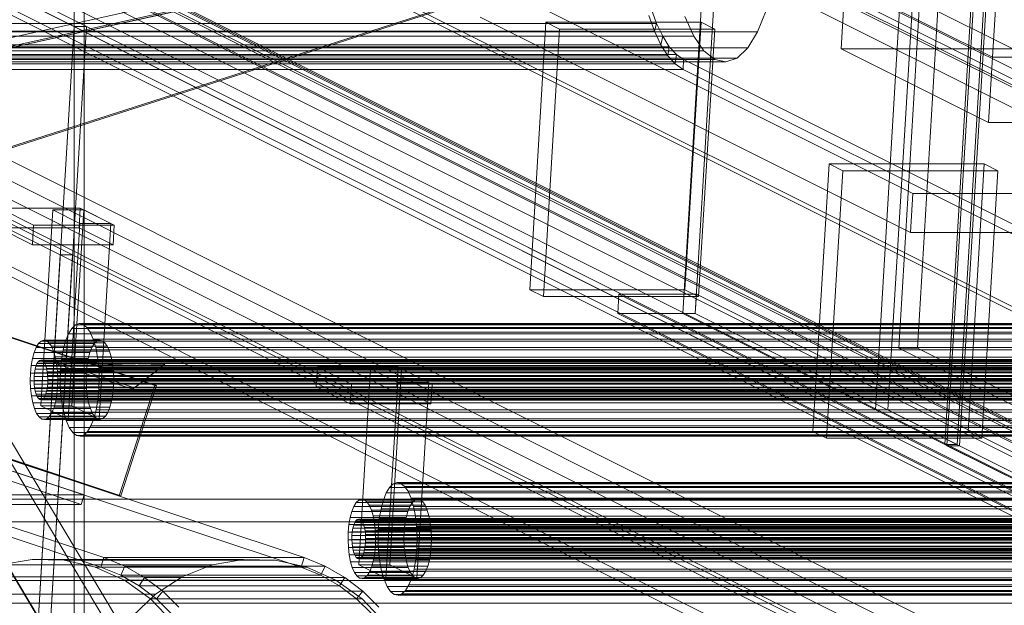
# Model space of a CAD drawing. Header units: millimetres. Extents: x -4395 to 65662, y -65530 to 6847.
# Tile 104 of 256: x 2561 to 2858, y -52673 to -52496. Entities that reach past the tile are written whole.
import ezdxf

# ---------------------------------------------------------------- set-up
doc = ezdxf.new("R2010")
doc.units = ezdxf.units.MM
for name, color, linetype, lineweight in [('R33_DET_lateral_C05', 7, 'Continuous', 0), ('R33_DET_lateral_C06', 7, 'Continuous', 0), ('R33_DET_lateral_C07', 7, 'Continuous', 0), ('R33_DET_lateral_fines-r33-C07-receiver', 7, 'Continuous', 0)]:
    doc.layers.add(name, color=color, linetype=linetype, lineweight=lineweight)

msp = doc.modelspace()

# ---------------------------------------------------------------- linework, layer by layer
at = {"layer": 'R33_DET_lateral_C05'}
for p, q in [((2577, -51852), (2577, -52988)), ((2580, -52988), (2580, -51852))]:
    msp.add_line(p, q, dxfattribs=at)
at = {"layer": 'R33_DET_lateral_C06'}
for p, q in [((2915.903, -52612.032), (2456.966, -52382.563)), ((2459.779, -52382.563), (2918.716, -52612.032)), ((2854.422, -52507.561), (2860.958, -52399.183)), ((2939.043, -52656.782), (2439.043, -52406.782)), ((2438.865, -52409.737), (2938.865, -52659.737)), ((2454.886, -52417.047), (2913.823, -52646.516)), ((2916.636, -52646.516), (2457.7, -52417.047)), ((2914.912, -52647.761), (2462.819, -52421.714)), ((2462.64, -52424.67), (2914.733, -52650.716)), ((2875.397, -52645.583), (2443.836, -52429.803)), ((2484.159, -52429.803), (2915.721, -52645.583)), ((2819.076, -52614.045), (2830.188, -52429.803)), ((2822.827, -52614.045), (2833.939, -52429.803)), ((2443.479, -52435.714), (2875.041, -52651.495)), ((2915.364, -52651.495), (2483.803, -52435.714)), ((2871.646, -52645.583), (2461.699, -52440.61)), ((2485.143, -52440.61), (2895.09, -52645.583)), ((2851.118, -52440.268), (2840.006, -52624.51)), ((2840.69, -52624.852), (2851.803, -52440.61)), ((2843.757, -52624.51), (2854.869, -52440.268)), ((2844.441, -52624.852), (2855.554, -52440.61)), ((2461.343, -52446.521), (2871.29, -52651.495)), ((2576.962, -52498.241), (2474.304, -52446.912)), ((2478.055, -52446.912), (2580.713, -52498.241)), ((2894.734, -52651.495), (2484.786, -52446.521)), ((2926.194, -52734.77), (2378.287, -52460.817)), ((2401.731, -52460.817), (2949.638, -52734.77)), ((3296.605, -52734.77), (2748.698, -52460.817)), ((2772.142, -52460.817), (3320.049, -52734.77)), ((2826.125, -52595.395), (2834.147, -52462.385)), ((2831.751, -52595.395), (2839.774, -52462.385)), ((2377.931, -52466.728), (2925.838, -52740.682)), ((2949.282, -52740.682), (2401.374, -52466.728)), ((2748.342, -52466.728), (3296.249, -52740.682)), ((3319.692, -52740.682), (2771.785, -52466.728)), ((2760.903, -52584.959), (2767.856, -52469.684)), ((2764.654, -52584.959), (2771.607, -52469.684)), ((3315.763, -52743.638), (2767.856, -52469.684)), ((2771.607, -52469.684), (3319.514, -52743.638)), ((2700.332, -52483.636), (2830.365, -52548.653)), ((2808.748, -52505.023), (2809.937, -52485.318)), ((2809.937, -52485.318), (2854.422, -52507.561)), ((2751.333, -52492.875), (2752.978, -52497.385)), ((2786.059, -52493.482), (2783.481, -52499.883)), ((2752.978, -52497.385), (2424.766, -52497.385)), ((2829.652, -52560.476), (2699.618, -52495.459)), ((2714.648, -52577.773), (2719.521, -52496.982)), ((2766.408, -52496.982), (2719.521, -52496.982)), ((2719.521, -52496.982), (2723.627, -52499.035)), ((2752.31, -52499.688), (2750.567, -52494.907)), ((2752.31, -52499.688), (2752.978, -52497.385)), ((2752.978, -52497.385), (2754.813, -52501.239)), ((2764.191, -52501.239), (2761.507, -52495.208)), ((2761.535, -52577.773), (2766.408, -52496.982)), ((2770.514, -52499.035), (2766.408, -52496.982)), ((2424.098, -52499.688), (2752.31, -52499.688)), ((2436.514, -52499.883), (2783.481, -52499.883)), ((2565.85, -52682.484), (2576.962, -52498.241)), ((2569.601, -52682.484), (2580.713, -52498.241)), ((2871.646, -52645.583), (2576.962, -52498.241)), ((2576.962, -52498.241), (2580.713, -52498.241)), ((2580.713, -52498.241), (2875.397, -52645.583)), ((2718.754, -52579.826), (2723.627, -52499.035)), ((2723.627, -52499.035), (2770.514, -52499.035)), ((2754.256, -52503.773), (2752.31, -52499.688)), ((2770.514, -52499.035), (2765.642, -52579.826)), ((2783.481, -52499.883), (2780.519, -52504.713)), ((2417.224, -52501.239), (2764.191, -52501.239)), ((2754.813, -52501.239), (2426.601, -52501.239)), ((2754.256, -52503.773), (2754.813, -52501.239)), ((2754.813, -52501.239), (2756.808, -52504.37)), ((2767.231, -52505.647), (2764.191, -52501.239)), ((2420.264, -52505.647), (2767.231, -52505.647)), ((2426.044, -52503.773), (2754.256, -52503.773)), ((2756.808, -52504.37), (2428.596, -52504.37)), ((2433.552, -52504.713), (2780.519, -52504.713)), ((2756.37, -52507.092), (2754.256, -52503.773)), ((2756.37, -52507.092), (2756.808, -52504.37)), ((2756.808, -52504.37), (2758.927, -52506.725)), ((2770.512, -52508.263), (2767.231, -52505.647)), ((2780.519, -52504.713), (2777.286, -52507.787)), ((2853.233, -52527.266), (2808.748, -52505.023)), ((2808.748, -52505.023), (2921.278, -52505.023)), ((2423.545, -52508.263), (2770.512, -52508.263)), ((2426.94, -52508.985), (2773.907, -52508.985)), ((2428.158, -52507.092), (2756.37, -52507.092)), ((2430.319, -52507.787), (2777.286, -52507.787)), ((2430.404, -52509.588), (2758.616, -52509.588)), ((2758.927, -52506.725), (2430.715, -52506.725)), ((2932.923, -52758.263), (2432.923, -52508.263)), ((2432.923, -52508.263), (2761.135, -52508.263)), ((2758.616, -52509.588), (2756.37, -52507.092)), ((2758.616, -52509.588), (2758.927, -52506.725)), ((2760.957, -52511.218), (2758.616, -52509.588)), ((2758.927, -52506.725), (2761.135, -52508.263)), ((2760.957, -52511.218), (2761.135, -52508.263)), ((2761.135, -52508.263), (3261.135, -52758.263)), ((2773.907, -52508.985), (2770.512, -52508.263)), ((2777.286, -52507.787), (2773.907, -52508.985)), ((2853.233, -52527.266), (2854.422, -52507.561)), ((2854.422, -52507.561), (2966.951, -52507.561)), ((2760.957, -52511.218), (2432.744, -52511.218)), ((2432.744, -52511.218), (2932.744, -52761.218)), ((3260.957, -52761.218), (2760.957, -52511.218)), ((2572.802, -52567.209), (2470.145, -52515.88)), ((2566.206, -52676.572), (2470.145, -52515.88)), ((2473.896, -52515.88), (2576.553, -52567.209)), ((2493.588, -52515.88), (2589.65, -52676.572)), ((2569.601, -52682.484), (2473.539, -52521.792)), ((2589.294, -52682.484), (2493.232, -52521.792)), ((2965.763, -52527.266), (2853.233, -52527.266)), ((2800.196, -52620.547), (2805.069, -52539.756)), ((2804.302, -52622.6), (2809.175, -52541.809)), ((2851.956, -52539.756), (2805.069, -52539.756)), ((2805.069, -52539.756), (2809.175, -52541.809)), ((2809.175, -52541.809), (2856.063, -52541.809)), ((2847.083, -52620.547), (2851.956, -52539.756)), ((2856.063, -52541.809), (2851.19, -52622.6)), ((2856.063, -52541.809), (2851.956, -52539.756)), ((2829.652, -52560.476), (2830.365, -52548.653)), ((2830.365, -52548.653), (3139.822, -52548.653)), ((2564.755, -52558.265), (2554.489, -52553.132)), ((2554.489, -52553.132), (2578.871, -52553.132)), ((2566.954, -52612.761), (2570.52, -52553.645)), ((2578.732, -52557.752), (2570.52, -52553.645)), ((2570.52, -52553.645), (2579.897, -52553.645)), ((2576.332, -52612.761), (2579.897, -52553.645)), ((2578.514, -52559.044), (2578.871, -52553.132)), ((2578.871, -52553.132), (2589.136, -52558.265)), ((2579.897, -52553.645), (2588.11, -52557.752)), ((2578.514, -52559.044), (2554.133, -52559.044)), ((2554.133, -52559.044), (2564.398, -52564.176)), ((2564.755, -52558.265), (2564.398, -52564.176)), ((2589.136, -52558.265), (2564.755, -52558.265)), ((2578.732, -52557.752), (2575.167, -52616.867)), ((2588.78, -52564.176), (2578.514, -52559.044)), ((2588.11, -52557.752), (2578.732, -52557.752)), ((2584.544, -52616.867), (2588.11, -52557.752)), ((2588.78, -52564.176), (2589.136, -52558.265)), ((3139.109, -52560.476), (2829.652, -52560.476)), ((2564.398, -52564.176), (2588.78, -52564.176)), ((2565.85, -52682.484), (2572.802, -52567.209)), ((2569.601, -52682.484), (2576.553, -52567.209)), ((2925.66, -52743.638), (2572.802, -52567.209)), ((2572.802, -52567.209), (2576.553, -52567.209)), ((2576.553, -52567.209), (2929.411, -52743.638)), ((2718.754, -52579.826), (2714.648, -52577.773)), ((2714.648, -52577.773), (2761.535, -52577.773)), ((2761.535, -52577.773), (2765.642, -52579.826)), ((2765.642, -52579.826), (2718.754, -52579.826)), ((2741.211, -52584.959), (2741.567, -52579.047)), ((3289.474, -52853.001), (2741.567, -52579.047)), ((2741.567, -52579.047), (2765.011, -52579.047)), ((2764.654, -52584.959), (2765.011, -52579.047)), ((2765.011, -52579.047), (3312.918, -52853.001)), ((2764.654, -52584.959), (2741.211, -52584.959)), ((2741.211, -52584.959), (3289.118, -52858.912)), ((2764.654, -52584.959), (2760.903, -52584.959)), ((2760.903, -52584.959), (3308.81, -52858.912)), ((3312.561, -52858.912), (2764.654, -52584.959)), ((2576.296, -52589.419), (2575.289, -52591.061)), ((2577.395, -52588.374), (2576.296, -52589.419)), ((2576.296, -52589.419), (2918.574, -52589.419)), ((2578.544, -52587.966), (2577.395, -52588.374)), ((2577.395, -52588.374), (2919.673, -52588.374)), ((2579.698, -52588.212), (2578.544, -52587.966)), ((2578.544, -52587.966), (2920.822, -52587.966)), ((2580.814, -52589.101), (2579.698, -52588.212)), ((2579.698, -52588.212), (2921.976, -52588.212)), ((2581.847, -52590.6), (2580.814, -52589.101)), ((2580.814, -52589.101), (2923.092, -52589.101)), ((2575.289, -52591.061), (2574.412, -52593.237)), ((2575.289, -52591.061), (2917.567, -52591.061)), ((2582.76, -52592.651), (2581.847, -52590.6)), ((2581.847, -52590.6), (2924.126, -52590.6)), ((2583.516, -52595.174), (2582.76, -52592.651)), ((2582.76, -52592.651), (2925.038, -52592.651)), ((2565.505, -52595.149), (2564.886, -52596.686)), ((2566.215, -52593.99), (2565.505, -52595.149)), ((2565.505, -52595.149), (2582.384, -52595.149)), ((2566.991, -52593.252), (2566.215, -52593.99)), ((2566.215, -52593.99), (2583.095, -52593.99)), ((2567.802, -52592.965), (2566.991, -52593.252)), ((2566.991, -52593.252), (2583.871, -52593.252)), ((2568.617, -52593.138), (2567.802, -52592.965)), ((2567.802, -52592.965), (2584.682, -52592.965)), ((2569.404, -52593.766), (2568.617, -52593.138)), ((2568.617, -52593.138), (2585.496, -52593.138)), ((2570.134, -52594.824), (2569.404, -52593.766)), ((2569.404, -52593.766), (2586.284, -52593.766)), ((2570.778, -52596.271), (2570.134, -52594.824)), ((2570.134, -52594.824), (2587.014, -52594.824)), ((2574.412, -52593.237), (2573.7, -52595.864)), ((2574.412, -52593.237), (2916.691, -52593.237)), ((2581.765, -52596.686), (2582.384, -52595.149)), ((2582.384, -52595.149), (2583.095, -52593.99)), ((2583.095, -52593.99), (2583.871, -52593.252)), ((2584.086, -52598.074), (2583.516, -52595.174)), ((2583.516, -52595.174), (2925.794, -52595.174)), ((2583.871, -52593.252), (2584.682, -52592.965)), ((2584.682, -52592.965), (2585.496, -52593.138)), ((2585.496, -52593.138), (2586.284, -52593.766)), ((2586.284, -52593.766), (2587.014, -52594.824)), ((2587.014, -52594.824), (2587.658, -52596.271)), ((2831.751, -52595.395), (2826.125, -52595.395)), ((2826.125, -52595.395), (2863.766, -52614.215)), ((2869.393, -52614.215), (2831.751, -52595.395)), ((2564.383, -52598.54), (2564.016, -52600.641)), ((2564.886, -52596.686), (2564.383, -52598.54)), ((2564.383, -52598.54), (2581.262, -52598.54)), ((2564.886, -52596.686), (2581.765, -52596.686)), ((2571.312, -52598.053), (2570.778, -52596.271)), ((2570.778, -52596.271), (2587.658, -52596.271)), ((2571.714, -52600.1), (2571.312, -52598.053)), ((2571.312, -52598.053), (2588.191, -52598.053)), ((2573.7, -52595.864), (2573.18, -52598.841)), ((2573.7, -52595.864), (2915.978, -52595.864)), ((2580.895, -52600.641), (2581.262, -52598.54)), ((2581.262, -52598.54), (2581.765, -52596.686)), ((2584.449, -52601.239), (2584.086, -52598.074)), ((2584.086, -52598.074), (2926.364, -52598.074)), ((2587.658, -52596.271), (2588.191, -52598.053)), ((2588.191, -52598.053), (2588.594, -52600.1)), ((2564.016, -52600.641), (2563.798, -52602.908)), ((2564.016, -52600.641), (2580.895, -52600.641)), ((2565.206, -52601.751), (2565.022, -52602.801)), ((2565.457, -52600.823), (2565.206, -52601.751)), ((2565.206, -52601.751), (2930.928, -52601.751)), ((2565.766, -52600.055), (2565.457, -52600.823)), ((2565.457, -52600.823), (2931.179, -52600.823)), ((2566.122, -52599.476), (2565.766, -52600.055)), ((2565.766, -52600.055), (2931.488, -52600.055)), ((2566.51, -52599.107), (2566.122, -52599.476)), ((2566.122, -52599.476), (2931.844, -52599.476)), ((2566.915, -52598.963), (2566.51, -52599.107)), ((2566.51, -52599.107), (2932.232, -52599.107)), ((2567.323, -52599.05), (2566.915, -52598.963)), ((2566.915, -52598.963), (2932.637, -52598.963)), ((2567.716, -52599.364), (2567.323, -52599.05)), ((2567.323, -52599.05), (2933.045, -52599.05)), ((2568.081, -52599.893), (2567.716, -52599.364)), ((2567.716, -52599.364), (2933.438, -52599.364)), ((2568.403, -52600.616), (2568.081, -52599.893)), ((2568.081, -52599.893), (2933.803, -52599.893)), ((2568.67, -52601.507), (2568.403, -52600.616)), ((2568.403, -52600.616), (2934.125, -52600.616)), ((2568.871, -52602.531), (2568.67, -52601.507)), ((2568.67, -52601.507), (2934.392, -52601.507)), ((2571.971, -52602.334), (2571.714, -52600.1)), ((2571.714, -52600.1), (2588.594, -52600.1)), ((2573.18, -52598.841), (2572.871, -52602.053)), ((2573.18, -52598.841), (2915.458, -52598.841)), ((2580.677, -52602.908), (2580.895, -52600.641)), ((2584.591, -52604.546), (2584.449, -52601.239)), ((2584.449, -52601.239), (2926.727, -52601.239)), ((2588.594, -52600.1), (2588.85, -52602.334)), ((2650.146, -52607.05), (2650.502, -52601.139)), ((2660.768, -52606.272), (2650.502, -52601.139)), ((2650.502, -52601.139), (2674.884, -52601.139)), ((2662.967, -52660.767), (2666.533, -52601.652)), ((2674.746, -52605.758), (2666.533, -52601.652)), ((2666.533, -52601.652), (2675.91, -52601.652)), ((2672.345, -52660.767), (2675.91, -52601.652)), ((2674.527, -52607.05), (2674.884, -52601.139)), ((2674.884, -52601.139), (2685.15, -52606.272)), ((2675.91, -52601.652), (2684.123, -52605.758)), ((2563.798, -52602.908), (2563.737, -52605.254)), ((2580.677, -52602.908), (2563.798, -52602.908)), ((2564.913, -52603.935), (2564.883, -52605.108)), ((2565.022, -52602.801), (2564.913, -52603.935)), ((2930.635, -52603.935), (2564.913, -52603.935)), ((2565.022, -52602.801), (2930.744, -52602.801)), ((2568.999, -52603.647), (2568.871, -52602.531)), ((2568.871, -52602.531), (2934.593, -52602.531)), ((2569.049, -52604.815), (2568.999, -52603.647)), ((2568.999, -52603.647), (2934.721, -52603.647)), ((2572.07, -52604.668), (2571.971, -52602.334)), ((2571.971, -52602.334), (2588.85, -52602.334)), ((2572.01, -52607.014), (2572.07, -52604.668)), ((2572.07, -52604.668), (2588.95, -52604.668)), ((2572.871, -52602.053), (2572.785, -52605.376)), ((2915.149, -52602.053), (2572.871, -52602.053)), ((2580.617, -52605.254), (2580.677, -52602.908)), ((2584.505, -52607.87), (2584.591, -52604.546)), ((2584.591, -52604.546), (2926.869, -52604.546)), ((2588.85, -52602.334), (2588.95, -52604.668)), ((2588.95, -52604.668), (2588.89, -52607.014)), ((2563.737, -52605.254), (2563.837, -52607.589)), ((2563.737, -52605.254), (2580.617, -52605.254)), ((2563.837, -52607.589), (2564.093, -52609.823)), ((2563.837, -52607.589), (2580.717, -52607.589)), ((2564.883, -52605.108), (2564.933, -52606.275)), ((2564.883, -52605.108), (2930.605, -52605.108)), ((2564.933, -52606.275), (2565.061, -52607.392)), ((2564.933, -52606.275), (2930.655, -52606.275)), ((2565.061, -52607.392), (2565.262, -52608.415)), ((2565.061, -52607.392), (2930.783, -52607.392)), ((2568.727, -52608.172), (2568.91, -52607.121)), ((2568.91, -52607.121), (2569.019, -52605.988)), ((2568.91, -52607.121), (2934.632, -52607.121)), ((2569.019, -52605.988), (2569.049, -52604.815)), ((2569.019, -52605.988), (2934.741, -52605.988)), ((2569.049, -52604.815), (2934.771, -52604.815)), ((2571.792, -52609.281), (2572.01, -52607.014)), ((2572.01, -52607.014), (2588.89, -52607.014)), ((2572.785, -52605.376), (2572.927, -52608.684)), ((2572.785, -52605.376), (2915.064, -52605.376)), ((2580.717, -52607.589), (2580.617, -52605.254)), ((2580.973, -52609.823), (2580.717, -52607.589)), ((2588.89, -52607.014), (2588.672, -52609.281)), ((2674.527, -52607.05), (2650.146, -52607.05)), ((2650.146, -52607.05), (2660.412, -52612.183)), ((2660.768, -52606.272), (2660.412, -52612.183)), ((2685.15, -52606.272), (2660.768, -52606.272)), ((2674.746, -52605.758), (2671.18, -52664.874)), ((2684.793, -52612.183), (2674.527, -52607.05)), ((2684.123, -52605.758), (2674.746, -52605.758)), ((2680.558, -52664.874), (2684.123, -52605.758)), ((2684.793, -52612.183), (2685.15, -52606.272)), ((2564.093, -52609.823), (2564.496, -52611.87)), ((2564.093, -52609.823), (2580.973, -52609.823)), ((2565.262, -52608.415), (2565.529, -52609.306)), ((2565.262, -52608.415), (2930.984, -52608.415)), ((2565.529, -52609.306), (2565.851, -52610.03)), ((2565.529, -52609.306), (2931.251, -52609.306)), ((2565.851, -52610.03), (2566.216, -52610.559)), ((2565.851, -52610.03), (2931.573, -52610.03)), ((2566.216, -52610.559), (2566.61, -52610.873)), ((2566.216, -52610.559), (2931.938, -52610.559)), ((2567.422, -52610.816), (2567.81, -52610.447)), ((2567.81, -52610.447), (2568.166, -52609.867)), ((2567.81, -52610.447), (2933.532, -52610.447)), ((2568.166, -52609.867), (2568.475, -52609.099)), ((2568.166, -52609.867), (2933.888, -52609.867)), ((2568.475, -52609.099), (2568.727, -52608.172)), ((2568.475, -52609.099), (2934.197, -52609.099)), ((2568.727, -52608.172), (2934.449, -52608.172)), ((2571.425, -52611.383), (2571.792, -52609.281)), ((2571.792, -52609.281), (2588.672, -52609.281)), ((2572.927, -52608.684), (2573.29, -52611.848)), ((2572.927, -52608.684), (2915.205, -52608.684)), ((2581.376, -52611.87), (2580.973, -52609.823)), ((2584.196, -52611.082), (2584.505, -52607.87)), ((2584.505, -52607.87), (2926.784, -52607.87)), ((2588.672, -52609.281), (2588.304, -52611.383)), ((2564.496, -52611.87), (2565.03, -52613.651)), ((2564.496, -52611.87), (2581.376, -52611.87)), ((2565.03, -52613.651), (2565.674, -52615.099)), ((2565.03, -52613.651), (2581.909, -52613.651)), ((2566.61, -52610.873), (2567.017, -52610.959)), ((2566.61, -52610.873), (2932.332, -52610.873)), ((2576.332, -52612.761), (2566.954, -52612.761)), ((2566.954, -52612.761), (2575.167, -52616.867)), ((2567.017, -52610.959), (2567.422, -52610.816)), ((2567.017, -52610.959), (2932.739, -52610.959)), ((2567.422, -52610.816), (2933.144, -52610.816)), ((2570.303, -52614.773), (2570.922, -52613.237)), ((2570.922, -52613.237), (2571.425, -52611.383)), ((2570.922, -52613.237), (2587.801, -52613.237)), ((2571.425, -52611.383), (2588.304, -52611.383)), ((2573.29, -52611.848), (2573.86, -52614.748)), ((2573.29, -52611.848), (2915.568, -52611.848)), ((2584.544, -52616.867), (2576.332, -52612.761)), ((2581.909, -52613.651), (2581.376, -52611.87)), ((2582.553, -52615.099), (2581.909, -52613.651)), ((2583.676, -52614.058), (2584.196, -52611.082)), ((2584.196, -52611.082), (2926.475, -52611.082)), ((2587.801, -52613.237), (2587.183, -52614.773)), ((2588.304, -52611.383), (2587.801, -52613.237)), ((2660.412, -52612.183), (2684.793, -52612.183)), ((2565.674, -52615.099), (2566.403, -52616.157)), ((2565.674, -52615.099), (2582.553, -52615.099)), ((2566.403, -52616.157), (2567.191, -52616.784)), ((2566.403, -52616.157), (2583.283, -52616.157)), ((2568.006, -52616.958), (2568.816, -52616.67)), ((2568.816, -52616.67), (2569.592, -52615.932)), ((2568.816, -52616.67), (2585.696, -52616.67)), ((2569.592, -52615.932), (2570.303, -52614.773)), ((2569.592, -52615.932), (2586.472, -52615.932)), ((2570.303, -52614.773), (2587.183, -52614.773)), ((2573.86, -52614.748), (2574.616, -52617.272)), ((2573.86, -52614.748), (2916.139, -52614.748)), ((2583.283, -52616.157), (2582.553, -52615.099)), ((2582.964, -52616.685), (2583.676, -52614.058)), ((2584.07, -52616.784), (2583.283, -52616.157)), ((2583.676, -52614.058), (2925.954, -52614.058)), ((2585.696, -52616.67), (2584.885, -52616.958)), ((2586.472, -52615.932), (2585.696, -52616.67)), ((2587.183, -52614.773), (2586.472, -52615.932)), ((2822.827, -52614.045), (2819.076, -52614.045)), ((2819.076, -52614.045), (2840.006, -52624.51)), ((2843.757, -52624.51), (2822.827, -52614.045)), ((2567.191, -52616.784), (2568.006, -52616.958)), ((2567.191, -52616.784), (2584.07, -52616.784)), ((2568.006, -52616.958), (2584.885, -52616.958)), ((2574.616, -52617.272), (2575.528, -52619.322)), ((2574.616, -52617.272), (2916.894, -52617.272)), ((2575.167, -52616.867), (2584.544, -52616.867)), ((2575.528, -52619.322), (2576.562, -52620.821)), ((2575.528, -52619.322), (2917.807, -52619.322)), ((2581.08, -52620.504), (2582.087, -52618.861)), ((2582.087, -52618.861), (2582.964, -52616.685)), ((2582.087, -52618.861), (2924.365, -52618.861)), ((2582.964, -52616.685), (2925.242, -52616.685)), ((2584.885, -52616.958), (2584.07, -52616.784)), ((2576.562, -52620.821), (2577.678, -52621.711)), ((2576.562, -52620.821), (2918.841, -52620.821)), ((2577.678, -52621.711), (2578.832, -52621.956)), ((2577.678, -52621.711), (2919.956, -52621.711)), ((2578.832, -52621.956), (2579.981, -52621.549)), ((2578.832, -52621.956), (2921.11, -52621.956)), ((2579.981, -52621.549), (2581.08, -52620.504)), ((2579.981, -52621.549), (2922.259, -52621.549)), ((2581.08, -52620.504), (2923.358, -52620.504)), ((2804.302, -52622.6), (2800.196, -52620.547)), ((2800.196, -52620.547), (2847.083, -52620.547)), ((2851.19, -52622.6), (2804.302, -52622.6)), ((2847.083, -52620.547), (2851.19, -52622.6)), ((2840.006, -52624.51), (2843.757, -52624.51)), ((2844.441, -52624.852), (2840.69, -52624.852)), ((2840.69, -52624.852), (3250.638, -52829.826)), ((3254.389, -52829.826), (2844.441, -52624.852)), ((2672.309, -52637.425), (2671.302, -52639.068)), ((2673.408, -52636.38), (2672.309, -52637.425)), ((2672.309, -52637.425), (3014.588, -52637.425)), ((2674.557, -52635.973), (2673.408, -52636.38)), ((2673.408, -52636.38), (3015.687, -52636.38)), ((2675.711, -52636.218), (2674.557, -52635.973)), ((2674.557, -52635.973), (3016.835, -52635.973)), ((2676.827, -52637.108), (2675.711, -52636.218)), ((2675.711, -52636.218), (3017.99, -52636.218)), ((2677.861, -52638.607), (2676.827, -52637.108)), ((2676.827, -52637.108), (3019.105, -52637.108)), ((2671.302, -52639.068), (2670.426, -52641.244)), ((2671.302, -52639.068), (3013.58, -52639.068)), ((2678.773, -52640.657), (2677.861, -52638.607)), ((2677.861, -52638.607), (3020.139, -52638.607)), ((2543.679, -52640.949), (2937.534, -52640.949)), ((2661.518, -52643.156), (2660.899, -52644.692)), ((2662.229, -52641.997), (2661.518, -52643.156)), ((2661.518, -52643.156), (2678.397, -52643.156)), ((2663.004, -52641.259), (2662.229, -52641.997)), ((2662.229, -52641.997), (2679.108, -52641.997)), ((2663.815, -52640.971), (2663.004, -52641.259)), ((2663.004, -52641.259), (2679.884, -52641.259)), ((2664.63, -52641.145), (2663.815, -52640.971)), ((2663.815, -52640.971), (2680.695, -52640.971)), ((2665.418, -52641.772), (2664.63, -52641.145)), ((2664.63, -52641.145), (2681.51, -52641.145)), ((2666.147, -52642.83), (2665.418, -52641.772)), ((2665.418, -52641.772), (2682.297, -52641.772)), ((2666.791, -52644.278), (2666.147, -52642.83)), ((2666.147, -52642.83), (2683.027, -52642.83)), ((2670.426, -52641.244), (2669.713, -52643.871)), ((2670.426, -52641.244), (3012.704, -52641.244)), ((2677.778, -52644.692), (2678.397, -52643.156)), ((2678.397, -52643.156), (2679.108, -52641.997)), ((2679.529, -52643.181), (2678.773, -52640.657)), ((2678.773, -52640.657), (3021.051, -52640.657)), ((2679.108, -52641.997), (2679.884, -52641.259)), ((2680.099, -52646.081), (2679.529, -52643.181)), ((2679.529, -52643.181), (3021.807, -52643.181)), ((2679.884, -52641.259), (2680.695, -52640.971)), ((2680.695, -52640.971), (2681.51, -52641.145)), ((2681.51, -52641.145), (2682.297, -52641.772)), ((2682.297, -52641.772), (2683.027, -52642.83)), ((2683.027, -52642.83), (2683.671, -52644.278)), ((2660.899, -52644.692), (2660.396, -52646.546)), ((2660.899, -52644.692), (2677.778, -52644.692)), ((2667.325, -52646.059), (2666.791, -52644.278)), ((2666.791, -52644.278), (2683.671, -52644.278)), ((2667.727, -52648.106), (2667.325, -52646.059)), ((2667.325, -52646.059), (2684.204, -52646.059)), ((2669.713, -52643.871), (2669.193, -52646.847)), ((2669.713, -52643.871), (3011.992, -52643.871)), ((2677.276, -52646.546), (2677.778, -52644.692)), ((2680.462, -52649.245), (2680.099, -52646.081)), ((2680.099, -52646.081), (3022.378, -52646.081)), ((2683.671, -52644.278), (2684.204, -52646.059)), ((2684.204, -52646.059), (2684.607, -52648.106)), ((2951.221, -52647.793), (2557.367, -52647.793)), ((2660.029, -52648.648), (2659.811, -52650.915)), ((2660.396, -52646.546), (2660.029, -52648.648)), ((2660.029, -52648.648), (2676.908, -52648.648)), ((2660.396, -52646.546), (2677.276, -52646.546)), ((2661.47, -52648.83), (2661.219, -52649.757)), ((2661.78, -52648.062), (2661.47, -52648.83)), ((2661.47, -52648.83), (3027.192, -52648.83)), ((2662.135, -52647.482), (2661.78, -52648.062)), ((2661.78, -52648.062), (3027.502, -52648.062)), ((2662.523, -52647.113), (2662.135, -52647.482)), ((2662.135, -52647.482), (3027.857, -52647.482)), ((2662.928, -52646.97), (2662.523, -52647.113)), ((2662.523, -52647.113), (3028.245, -52647.113)), ((2663.336, -52647.056), (2662.928, -52646.97)), ((2662.928, -52646.97), (3028.65, -52646.97)), ((2663.73, -52647.37), (2663.336, -52647.056)), ((2663.336, -52647.056), (3029.058, -52647.056)), ((2664.094, -52647.899), (2663.73, -52647.37)), ((2663.73, -52647.37), (3029.452, -52647.37)), ((2664.416, -52648.623), (2664.094, -52647.899)), ((2664.094, -52647.899), (3029.816, -52647.899)), ((2664.683, -52649.514), (2664.416, -52648.623)), ((2664.416, -52648.623), (3030.138, -52648.623)), ((2667.984, -52650.34), (2667.727, -52648.106)), ((2667.727, -52648.106), (2684.607, -52648.106)), ((2669.193, -52646.847), (2668.884, -52650.059)), ((2669.193, -52646.847), (3011.471, -52646.847)), ((2676.69, -52650.915), (2676.908, -52648.648)), ((2676.908, -52648.648), (2677.276, -52646.546)), ((2680.604, -52652.553), (2680.462, -52649.245)), ((2680.462, -52649.245), (3022.741, -52649.245)), ((2684.607, -52648.106), (2684.863, -52650.34)), ((2659.811, -52650.915), (2659.751, -52653.261)), ((2676.69, -52650.915), (2659.811, -52650.915)), ((2660.926, -52651.941), (2660.896, -52653.114)), ((2661.035, -52650.808), (2660.926, -52651.941)), ((3026.648, -52651.941), (2660.926, -52651.941)), ((2661.219, -52649.757), (2661.035, -52650.808)), ((2661.035, -52650.808), (3026.757, -52650.808)), ((2661.219, -52649.757), (3026.941, -52649.757)), ((2664.885, -52650.537), (2664.683, -52649.514)), ((2664.683, -52649.514), (3030.405, -52649.514)), ((2665.013, -52651.654), (2664.885, -52650.537)), ((2664.885, -52650.537), (3030.607, -52650.537)), ((2665.063, -52652.821), (2665.013, -52651.654)), ((2665.013, -52651.654), (3030.735, -52651.654)), ((2668.084, -52652.675), (2667.984, -52650.34)), ((2667.984, -52650.34), (2684.863, -52650.34)), ((2668.884, -52650.059), (2668.799, -52653.383)), ((3011.162, -52650.059), (2668.884, -52650.059)), ((2676.63, -52653.261), (2676.69, -52650.915)), ((2684.863, -52650.34), (2684.963, -52652.675)), ((2659.751, -52653.261), (2659.85, -52655.595)), ((2659.751, -52653.261), (2676.63, -52653.261)), ((2660.896, -52653.114), (2660.946, -52654.282)), ((2660.896, -52653.114), (3026.618, -52653.114)), ((2660.946, -52654.282), (2661.074, -52655.398)), ((2660.946, -52654.282), (3026.668, -52654.282)), ((2664.74, -52656.178), (2664.923, -52655.128)), ((2664.923, -52655.128), (2665.032, -52653.994)), ((2664.923, -52655.128), (3030.645, -52655.128)), ((2665.032, -52653.994), (2665.063, -52652.821)), ((2665.032, -52653.994), (3030.754, -52653.994)), ((2665.063, -52652.821), (3030.785, -52652.821)), ((2667.805, -52657.288), (2668.023, -52655.021)), ((2668.023, -52655.021), (2668.084, -52652.675)), ((2668.023, -52655.021), (2684.903, -52655.021)), ((2668.084, -52652.675), (2684.963, -52652.675)), ((2668.799, -52653.383), (2668.94, -52656.69)), ((2668.799, -52653.383), (3011.077, -52653.383)), ((2676.73, -52655.595), (2676.63, -52653.261)), ((2680.518, -52655.876), (2680.604, -52652.553)), ((2680.604, -52652.553), (3022.882, -52652.553)), ((2684.903, -52655.021), (2684.685, -52657.288)), ((2684.963, -52652.675), (2684.903, -52655.021)), ((2659.85, -52655.595), (2660.107, -52657.829)), ((2659.85, -52655.595), (2676.73, -52655.595)), ((2660.107, -52657.829), (2660.509, -52659.876)), ((2660.107, -52657.829), (2676.986, -52657.829)), ((2661.074, -52655.398), (2661.275, -52656.422)), ((2661.074, -52655.398), (3026.796, -52655.398)), ((2661.275, -52656.422), (2661.542, -52657.313)), ((2661.275, -52656.422), (3026.997, -52656.422)), ((2661.542, -52657.313), (2661.864, -52658.036)), ((2661.542, -52657.313), (3027.264, -52657.313)), ((2661.864, -52658.036), (2662.229, -52658.565)), ((2661.864, -52658.036), (3027.586, -52658.036)), ((2663.824, -52658.453), (2664.179, -52657.874)), ((2664.179, -52657.874), (2664.488, -52657.106)), ((2664.179, -52657.874), (3029.901, -52657.874)), ((2664.488, -52657.106), (2664.74, -52656.178)), ((2664.488, -52657.106), (3030.21, -52657.106)), ((2664.74, -52656.178), (3030.462, -52656.178)), ((2667.438, -52659.389), (2667.805, -52657.288)), ((2667.805, -52657.288), (2684.685, -52657.288)), ((2668.94, -52656.69), (2669.303, -52659.855)), ((2668.94, -52656.69), (3011.218, -52656.69)), ((2676.986, -52657.829), (2676.73, -52655.595)), ((2677.389, -52659.876), (2676.986, -52657.829)), ((2680.21, -52659.088), (2680.518, -52655.876)), ((2680.518, -52655.876), (3022.797, -52655.876)), ((2684.685, -52657.288), (2684.317, -52659.389)), ((2660.509, -52659.876), (2661.043, -52661.658)), ((2660.509, -52659.876), (2677.389, -52659.876)), ((2662.229, -52658.565), (2662.623, -52658.879)), ((2662.229, -52658.565), (3027.951, -52658.565)), ((2662.623, -52658.879), (2663.03, -52658.966)), ((2662.623, -52658.879), (3028.345, -52658.879)), ((2672.345, -52660.767), (2662.967, -52660.767)), ((2662.967, -52660.767), (2671.18, -52664.874)), ((2663.03, -52658.966), (2663.436, -52658.822)), ((2663.03, -52658.966), (3028.752, -52658.966)), ((2663.436, -52658.822), (2663.824, -52658.453)), ((2663.436, -52658.822), (3029.158, -52658.822)), ((2663.824, -52658.453), (3029.546, -52658.453)), ((2666.316, -52662.78), (2666.935, -52661.243)), ((2666.935, -52661.243), (2667.438, -52659.389)), ((2666.935, -52661.243), (2683.815, -52661.243)), ((2667.438, -52659.389), (2684.317, -52659.389)), ((2669.303, -52659.855), (2669.873, -52662.755)), ((2669.303, -52659.855), (3011.581, -52659.855)), ((2680.558, -52664.874), (2672.345, -52660.767)), ((2677.922, -52661.658), (2677.389, -52659.876)), ((2679.689, -52662.065), (2680.21, -52659.088)), ((2680.21, -52659.088), (3022.488, -52659.088)), ((2683.815, -52661.243), (2683.196, -52662.78)), ((2684.317, -52659.389), (2683.815, -52661.243)), ((2661.043, -52661.658), (2661.687, -52663.105)), ((2661.043, -52661.658), (2677.922, -52661.658)), ((2661.687, -52663.105), (2662.417, -52664.163)), ((2661.687, -52663.105), (2678.566, -52663.105)), ((2662.417, -52664.163), (2663.204, -52664.791)), ((2662.417, -52664.163), (2679.296, -52664.163)), ((2664.83, -52664.677), (2665.605, -52663.939)), ((2665.605, -52663.939), (2666.316, -52662.78)), ((2665.605, -52663.939), (2682.485, -52663.939)), ((2666.316, -52662.78), (2683.196, -52662.78)), ((2669.873, -52662.755), (2670.629, -52665.278)), ((2669.873, -52662.755), (3012.152, -52662.755)), ((2678.566, -52663.105), (2677.922, -52661.658)), ((2679.296, -52664.163), (2678.566, -52663.105)), ((2678.977, -52664.692), (2679.689, -52662.065)), ((2680.083, -52664.791), (2679.296, -52664.163)), ((2679.689, -52662.065), (3021.967, -52662.065)), ((2682.485, -52663.939), (2681.709, -52664.677)), ((2683.196, -52662.78), (2682.485, -52663.939)), ((2936.048, -52665.581), (2542.193, -52665.581)), ((2663.204, -52664.791), (2664.019, -52664.964)), ((2663.204, -52664.791), (2680.083, -52664.791)), ((2664.019, -52664.964), (2664.83, -52664.677)), ((2664.019, -52664.964), (2680.898, -52664.964)), ((2664.83, -52664.677), (2681.709, -52664.677)), ((2670.629, -52665.278), (2671.542, -52667.329)), ((2670.629, -52665.278), (3012.908, -52665.278)), ((2671.18, -52664.874), (2680.558, -52664.874)), ((2677.093, -52668.51), (2678.1, -52666.868)), ((2678.1, -52666.868), (2678.977, -52664.692)), ((2678.1, -52666.868), (3020.379, -52666.868)), ((2678.977, -52664.692), (3021.255, -52664.692)), ((2680.898, -52664.964), (2680.083, -52664.791)), ((2681.709, -52664.677), (2680.898, -52664.964)), ((2671.542, -52667.329), (2672.575, -52668.828)), ((2671.542, -52667.329), (3013.82, -52667.329)), ((2672.575, -52668.828), (2673.691, -52669.717)), ((2672.575, -52668.828), (3014.854, -52668.828)), ((2673.691, -52669.717), (2674.845, -52669.963)), ((2673.691, -52669.717), (3015.969, -52669.717)), ((2674.845, -52669.963), (2675.994, -52669.555)), ((2674.845, -52669.963), (3017.124, -52669.963)), ((2675.994, -52669.555), (2677.093, -52668.51)), ((2675.994, -52669.555), (3018.272, -52669.555)), ((2677.093, -52668.51), (3019.371, -52668.51)), ((2555.881, -52672.425), (2949.736, -52672.425))]:
    msp.add_line(p, q, dxfattribs=at)
at = {"layer": 'R33_DET_lateral_C07'}
for p, q in [((-3845.887, -50464.746), (2601.355, -52606.704)), ((2601.873, -52606.704), (-3845.369, -50464.746)), ((-3973.56, -50479.35), (2586.016, -52658.628)), ((2646.455, -52658.628), (-3913.122, -50479.35)), ((2585.097, -52661.48), (-3974.479, -50482.201)), ((-3914.041, -50482.201), (2645.536, -52661.48)), ((2590.633, -52639.968), (-3856.608, -50498.011)), ((-3856.09, -50498.011), (2591.151, -52639.968)), ((2580.007, -52639.709), (-3848.512, -50503.972)), ((-3849.431, -50506.823), (2579.088, -52642.56)), ((2590.633, -52639.968), (2601.355, -52606.704)), ((2601.873, -52606.704), (2591.151, -52639.968)), ((2601.355, -52606.704), (2601.873, -52606.704)), ((2519.568, -52639.709), (2580.007, -52639.709)), ((2580.007, -52639.709), (2579.088, -52642.56)), ((2591.151, -52639.968), (2590.633, -52639.968)), ((2579.088, -52642.56), (2518.649, -52642.56)), ((2554.785, -52660.849), (2564.293, -52659.146)), ((2618.677, -52660.849), (2554.785, -52660.849)), ((2564.293, -52659.146), (2573.945, -52659.359)), ((2628.185, -52659.146), (2564.293, -52659.146)), ((2573.945, -52659.359), (2583.371, -52661.48)), ((2637.837, -52659.359), (2573.945, -52659.359)), ((2585.097, -52661.48), (2586.016, -52658.628)), ((2586.016, -52658.628), (2646.455, -52658.628)), ((2586.016, -52658.628), (2592.354, -52661.211)), ((2592.354, -52661.211), (2591.076, -52663.916)), ((2652.792, -52661.211), (2592.354, -52661.211)), ((2592.354, -52661.211), (2598.304, -52664.611)), ((2618.677, -52660.849), (2609.68, -52664.402)), ((2628.185, -52659.146), (2618.677, -52660.849)), ((2637.837, -52659.359), (2628.185, -52659.146)), ((2647.263, -52661.48), (2637.837, -52659.359)), ((2646.455, -52658.628), (2645.536, -52661.48)), ((2652.792, -52661.211), (2646.455, -52658.628)), ((2651.515, -52663.916), (2652.792, -52661.211)), ((2658.743, -52664.611), (2652.792, -52661.211)), ((2583.371, -52661.48), (2592.208, -52665.426)), ((2647.263, -52661.48), (2583.371, -52661.48)), ((2645.536, -52661.48), (2585.097, -52661.48)), ((2591.076, -52663.916), (2585.097, -52661.48)), ((2591.076, -52663.916), (2651.515, -52663.916)), ((2596.69, -52667.124), (2591.076, -52663.916)), ((2645.536, -52661.48), (2651.515, -52663.916)), ((2656.1, -52665.426), (2647.263, -52661.48)), ((2651.515, -52663.916), (2657.129, -52667.124)), ((2609.68, -52664.402), (2545.787, -52664.402)), ((2592.208, -52665.426), (2600.117, -52671.048)), ((2656.1, -52665.426), (2592.208, -52665.426)), ((2598.304, -52664.611), (2596.69, -52667.124)), ((2596.69, -52667.124), (2657.129, -52667.124)), ((2601.844, -52671.048), (2596.69, -52667.124)), ((2658.743, -52664.611), (2598.304, -52664.611)), ((2598.304, -52664.611), (2603.767, -52668.771)), ((2609.68, -52664.402), (2601.538, -52669.669)), ((2664.009, -52671.048), (2656.1, -52665.426)), ((2657.129, -52667.124), (2658.743, -52664.611)), ((2657.129, -52667.124), (2662.282, -52671.048)), ((2664.206, -52668.771), (2658.743, -52664.611)), ((2601.538, -52669.669), (2537.645, -52669.669)), ((2601.538, -52669.669), (2594.564, -52676.448)), ((2603.767, -52668.771), (2601.844, -52671.048)), ((2664.206, -52668.771), (2603.767, -52668.771)), ((2603.767, -52668.771), (2608.649, -52673.619)), ((2662.282, -52671.048), (2664.206, -52668.771)), ((2669.088, -52673.619), (2664.206, -52668.771)), ((2600.117, -52671.048), (2606.794, -52678.128)), ((2664.009, -52671.048), (2600.117, -52671.048)), ((2601.844, -52671.048), (2662.282, -52671.048)), ((2606.449, -52675.621), (2601.844, -52671.048)), ((2662.282, -52671.048), (2666.887, -52675.621)), ((2670.686, -52678.128), (2664.009, -52671.048))]:
    msp.add_line(p, q, dxfattribs=at)
at = {"layer": 'R33_DET_lateral_fines-r33-C07-receiver'}
for p, q in [((2736.022, -52462.102), (2457.55, -52523.834)), ((2458.13, -52526.77), (2736.602, -52465.037)), ((2703.336, -52472.412), (2458.13, -52526.77)), ((2458.828, -52526.177), (2704.033, -52471.82)), ((2465.214, -52564.739), (2741.908, -52475.796)), ((2742.606, -52475.204), (2465.912, -52564.147)), ((2570.988, -52599.88), (2571.617, -52599.522)), ((2570.988, -52599.88), (2594.643, -52607.739)), ((2603.819, -52600.721), (2570.988, -52599.88)), ((2595.272, -52607.381), (2571.617, -52599.522)), ((2571.617, -52599.522), (2604.449, -52600.363)), ((2594.643, -52607.739), (2603.819, -52600.721)), ((2604.449, -52600.363), (2595.272, -52607.381)), ((2604.449, -52600.363), (2603.819, -52600.721)), ((2594.643, -52607.739), (2595.272, -52607.381))]:
    msp.add_line(p, q, dxfattribs=at)

doc.saveas('drawing.dxf')
